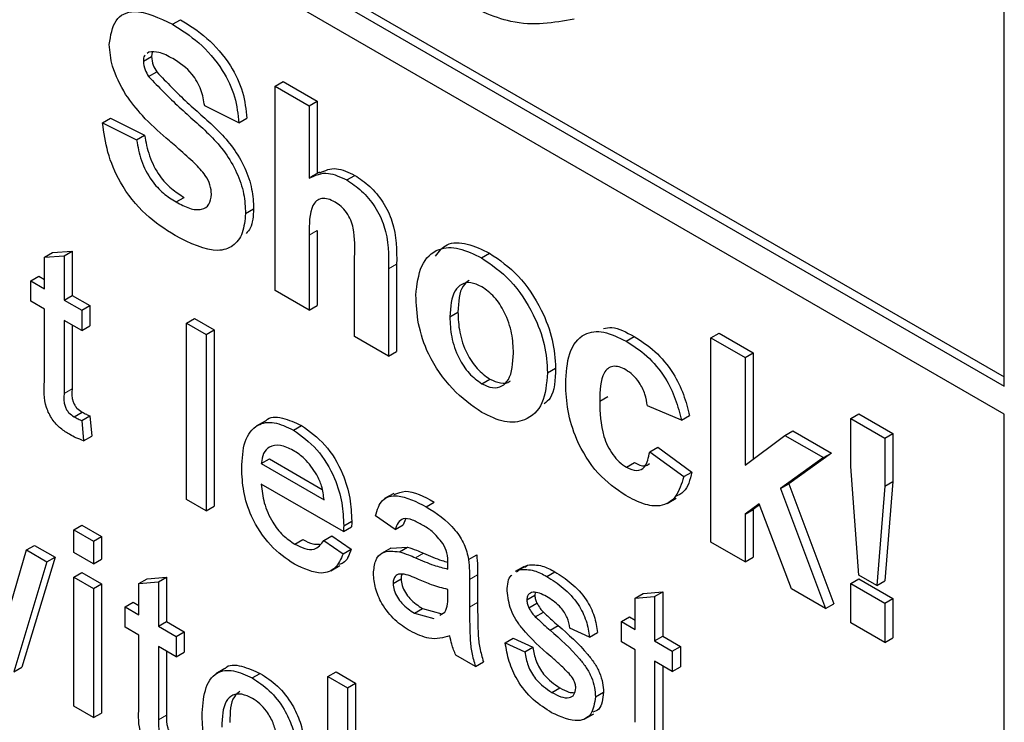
# Paper-space layout 'Blatt2' of a CAD drawing. Header units: millimetres. Extents: x 5 to 418, y 2 to 292.
# Tile 35 of 60: x 96.07 to 99.53, y 176 to 178.47. Entities that reach past the tile are written whole.
import ezdxf

# ---------------------------------------------------------------- set-up
doc = ezdxf.new("R2010")
doc.units = ezdxf.units.MM

psp = doc.layouts.new('Blatt2')

# ---------------------------------------------------------------- linework, layer by layer
at = {"color": 7, "linetype": 'Continuous', "lineweight": 25}
for p, q in [((88.8066, 183.3692), (99.5263, 177.1808)), ((88.8349, 183.3855), (99.5263, 177.2135)), ((99.5263, 177.0828), (88.8066, 183.2712)), ((99.5263, 177.1808), (99.5263, 178.6504)), ((96.6034, 178.4526), (96.6317, 178.4689)), ((96.5013, 178.3226), (96.5296, 178.339)), ((96.5209, 178.355), (96.5147, 178.35)), ((96.5326, 178.3545), (96.5296, 178.339)), ((96.5198, 178.2692), (96.5481, 178.2856)), ((96.964, 178.2352), (96.9923, 178.2515)), ((96.964, 177.5166), (96.964, 178.2352)), ((96.964, 178.2352), (97.0837, 178.1661)), ((96.9923, 178.2515), (97.112, 178.1824)), ((96.8364, 178.1062), (96.7167, 178.166)), ((97.0837, 178.1661), (97.112, 178.1824)), ((97.0837, 178.1661), (97.0837, 177.9119)), ((97.112, 178.1824), (97.112, 177.9284)), ((96.3577, 178.1061), (96.386, 178.1225)), ((96.3577, 178.1061), (96.4774, 178.0463)), ((96.386, 178.1225), (96.5057, 178.0626)), ((96.8364, 178.1062), (96.8647, 178.1225)), ((96.4774, 178.0463), (96.5057, 178.0626)), ((97.1201, 177.9331), (97.0883, 177.9148)), ((97.216, 177.9055), (97.2442, 177.9218)), ((96.616, 177.8281), (96.6443, 177.8444)), ((96.8603, 177.7876), (96.8886, 177.804)), ((97.112, 177.7283), (97.112, 177.4639)), ((97.0837, 177.7119), (97.0837, 177.4475)), ((96.1537, 177.6337), (96.182, 177.6501)), ((96.182, 177.6501), (96.2509, 177.6555)), ((96.2226, 177.6392), (96.2509, 177.6555)), ((96.2509, 177.6555), (96.2509, 177.4999)), ((97.6896, 177.632), (97.7179, 177.6484)), ((96.1537, 177.6337), (96.2226, 177.6392)), ((96.1537, 177.5234), (96.1537, 177.6337)), ((96.2226, 177.6392), (96.2226, 177.4836)), ((97.2433, 177.3554), (97.2433, 177.6342)), ((97.3629, 177.5928), (97.3629, 177.2863)), ((97.3912, 177.6091), (97.3912, 177.3027)), ((96.1055, 177.5512), (96.1338, 177.5675)), ((96.1055, 177.4796), (96.1055, 177.5512)), ((96.1055, 177.5512), (96.1537, 177.5234)), ((96.1338, 177.5675), (96.1537, 177.556)), ((97.0837, 177.4475), (96.964, 177.5166)), ((96.1537, 177.4517), (96.1055, 177.4796)), ((96.2226, 177.4836), (96.2509, 177.4999)), ((96.2226, 177.4836), (96.2846, 177.4478)), ((96.2509, 177.4999), (96.3129, 177.4641)), ((96.1537, 177.1973), (96.1537, 177.4517)), ((96.2846, 177.4478), (96.3129, 177.4641)), ((96.2846, 177.4478), (96.2846, 177.3762)), ((96.3129, 177.4641), (96.3129, 177.3925)), ((97.0837, 177.4475), (97.112, 177.4639)), ((97.5783, 177.4245), (97.6066, 177.4409)), ((96.2846, 177.3762), (96.2226, 177.412)), ((96.2226, 177.412), (96.2226, 177.1546)), ((96.6526, 177.4025), (96.6808, 177.4188)), ((96.6808, 177.4188), (96.7497, 177.379)), ((96.2509, 177.3956), (96.2509, 177.171)), ((96.2846, 177.3762), (96.3129, 177.3925)), ((96.6526, 176.7819), (96.6526, 177.4025)), ((96.6526, 177.4025), (96.7214, 177.3627)), ((96.7214, 177.3627), (96.7497, 177.379)), ((96.7497, 177.379), (96.7497, 176.7585)), ((96.7214, 177.3627), (96.7214, 176.7421)), ((97.3629, 177.2863), (97.2433, 177.3554)), ((98.1972, 177.339), (98.2255, 177.3554)), ((98.4957, 177.3509), (98.524, 177.3673)), ((98.4957, 176.6324), (98.4957, 177.3509)), ((98.4957, 177.3509), (98.6154, 177.2818)), ((98.524, 177.3673), (98.6437, 177.2982)), ((97.3629, 177.2863), (97.3912, 177.3027)), ((98.6154, 177.2818), (98.6437, 177.2982)), ((98.6154, 177.2818), (98.6154, 176.9034)), ((98.6437, 177.2982), (98.6437, 176.9246)), ((97.9214, 177.2279), (97.9496, 177.2443)), ((97.6903, 177.1895), (97.7185, 177.2058)), ((98.1048, 177.1284), (98.1331, 177.1447)), ((98.392, 177.0607), (98.2724, 177.1114)), ((96.2576, 177.0735), (96.2859, 177.0899)), ((96.2846, 177.0599), (96.3129, 177.0763)), ((96.2846, 177.0599), (96.2915, 176.9892)), ((96.3129, 177.0763), (96.3198, 177.0055)), ((98.392, 177.0607), (98.4203, 177.0771)), ((98.9867, 177.0675), (99.015, 177.0838)), ((98.9867, 176.8985), (98.9867, 177.0675)), ((98.9867, 177.0675), (99.1064, 176.9984)), ((99.015, 177.0838), (99.1347, 177.0147)), ((99.5263, 174.0777), (99.5263, 177.0828)), ((96.9298, 177.0583), (96.898, 177.0399)), ((97.0283, 177.0264), (97.0566, 177.0427)), ((96.2915, 176.9892), (96.3198, 177.0055)), ((98.6154, 176.9034), (98.755, 177.0078)), ((98.755, 177.0078), (98.7833, 177.0241)), ((98.755, 177.0078), (98.8906, 176.9295)), ((98.7833, 177.0241), (98.9189, 176.9458)), ((99.1064, 176.9984), (99.1347, 177.0147)), ((99.1064, 176.9984), (99.1064, 176.8294)), ((99.1347, 177.0147), (99.1347, 176.8457)), ((98.2803, 176.9502), (98.3086, 176.9665)), ((98.3086, 176.9665), (98.4283, 176.879)), ((96.9157, 176.9084), (96.944, 176.9248)), ((96.944, 176.9248), (97.1296, 176.8176)), ((98.2803, 176.9502), (98.4, 176.8627)), ((98.8906, 176.9295), (98.7404, 176.8215)), ((98.9189, 176.9458), (98.7687, 176.8378)), ((98.8906, 176.9295), (98.9189, 176.9458)), ((96.9157, 176.9084), (97.1362, 176.7811)), ((98.1988, 176.8959), (98.2271, 176.9122)), ((99.0155, 176.5165), (98.9867, 176.8985)), ((98.4, 176.8627), (98.4283, 176.879)), ((97.2048, 176.67), (96.9157, 176.8368)), ((98.7404, 176.8215), (98.7687, 176.8378)), ((98.7404, 176.8215), (98.8986, 176.3998)), ((98.7687, 176.8378), (98.9269, 176.4161)), ((99.1064, 176.8294), (99.0781, 176.4804)), ((99.1064, 176.8294), (99.1347, 176.8457)), ((99.1347, 176.8457), (99.1064, 176.4968)), ((97.3808, 176.8039), (97.349, 176.7856)), ((98.342, 176.7687), (98.3738, 176.787)), ((96.7214, 176.7421), (96.6526, 176.7819)), ((96.7214, 176.7421), (96.7497, 176.7585)), ((97.4947, 176.7572), (97.523, 176.7735)), ((98.6648, 176.767), (98.6154, 176.7314)), ((98.6154, 176.7314), (98.6437, 176.7477)), ((98.666, 176.7638), (98.6437, 176.7477)), ((98.6437, 176.7477), (98.6437, 176.5796)), ((98.7789, 176.4689), (98.6648, 176.767)), ((97.3856, 176.6769), (97.3167, 176.7247)), ((97.4228, 176.7131), (97.4139, 176.6933)), ((98.6154, 176.7314), (98.6154, 176.5633)), ((96.2571, 176.676), (96.2854, 176.6924)), ((96.2854, 176.6924), (96.3543, 176.6526)), ((97.2048, 176.67), (97.2331, 176.6863)), ((97.2051, 176.6902), (97.2334, 176.7065)), ((97.3856, 176.6769), (97.4139, 176.6933)), ((96.2571, 176.5965), (96.2571, 176.676)), ((96.2571, 176.676), (96.326, 176.6363)), ((96.326, 176.6363), (96.3543, 176.6526)), ((96.3543, 176.6526), (96.3543, 176.573)), ((97.1355, 176.6384), (97.1637, 176.6547)), ((97.1637, 176.6547), (97.2312, 176.6078)), ((96.0908, 176.605), (96.1191, 176.6213)), ((96.1191, 176.6213), (96.191, 176.5798)), ((96.326, 176.6363), (96.326, 176.5567)), ((97.0331, 176.6259), (97.0614, 176.6422)), ((97.1355, 176.6384), (97.203, 176.5915)), ((97.3703, 176.6115), (97.3385, 176.5931)), ((97.3704, 176.6114), (97.4294, 176.615)), ((97.4011, 176.5986), (97.4294, 176.615)), ((98.6154, 176.5633), (98.4957, 176.6324)), ((96.0247, 176.3795), (96.0908, 176.605)), ((96.191, 176.5798), (96.0746, 176.1935)), ((96.0908, 176.605), (96.1627, 176.5635)), ((96.1627, 176.5635), (96.191, 176.5798)), ((96.326, 176.5567), (96.2571, 176.5965)), ((97.203, 176.5915), (97.2312, 176.6078)), ((97.6441, 176.5715), (97.6724, 176.5878)), ((98.6154, 176.5633), (98.6437, 176.5796)), ((96.1627, 176.5635), (96.0463, 176.1771)), ((96.326, 176.5567), (96.3543, 176.573)), ((97.1597, 176.5319), (97.1915, 176.5503)), ((97.8395, 176.5475), (97.8077, 176.5291)), ((97.8229, 176.5359), (97.8512, 176.5522)), ((97.8411, 176.545), (97.8512, 176.5522)), ((96.2571, 176.509), (96.2854, 176.5253)), ((96.2571, 176.509), (96.326, 176.4692)), ((96.2571, 176.0555), (96.2571, 176.509)), ((96.2854, 176.5253), (96.3543, 176.4855)), ((96.5141, 176.5036), (96.583, 176.5091)), ((96.5547, 176.4928), (96.583, 176.5091)), ((96.583, 176.5091), (96.583, 176.3535)), ((97.6757, 176.5179), (97.6757, 176.4208)), ((97.8128, 176.5286), (97.8229, 176.5359)), ((97.919, 176.5122), (97.9473, 176.5286)), ((99.0781, 176.4804), (99.0155, 176.5165)), ((96.326, 176.4692), (96.3543, 176.4855)), ((96.3543, 176.4855), (96.3543, 176.032)), ((96.4858, 176.4873), (96.5141, 176.5036)), ((96.4858, 176.4873), (96.5547, 176.4928)), ((96.4858, 176.3769), (96.4858, 176.4873)), ((96.5547, 176.4928), (96.5547, 176.3371)), ((97.3787, 176.4874), (97.407, 176.5037)), ((97.6474, 176.5016), (97.6474, 176.4045)), ((98.9867, 176.4871), (99.015, 176.5034)), ((98.9867, 176.3489), (98.9867, 176.4871)), ((98.9867, 176.4871), (99.1064, 176.418)), ((99.015, 176.5034), (99.1347, 176.4344)), ((99.0781, 176.4804), (99.1064, 176.4968)), ((96.326, 176.4692), (96.326, 176.0157)), ((97.5713, 176.4432), (97.5716, 176.4661)), ((97.8486, 176.4294), (97.8769, 176.4458)), ((97.8785, 176.4557), (97.8769, 176.4458)), ((98.2289, 176.4358), (98.2572, 176.4521)), ((98.2289, 176.4358), (98.2978, 176.4412)), ((98.2572, 176.4521), (98.3261, 176.4576)), ((98.2978, 176.4412), (98.3261, 176.4576)), ((98.2978, 176.4412), (98.2978, 176.2856)), ((98.3261, 176.4576), (98.3261, 176.3019)), ((98.8986, 176.3998), (98.7789, 176.4689)), ((96.4376, 176.4048), (96.4659, 176.4211)), ((96.4376, 176.3332), (96.4376, 176.4048)), ((96.4376, 176.4048), (96.4858, 176.3769)), ((96.4659, 176.4211), (96.4858, 176.4096)), ((97.8558, 176.4015), (97.8841, 176.4179)), ((98.2289, 176.3254), (98.2289, 176.4358)), ((98.8986, 176.3998), (98.9269, 176.4161)), ((99.1064, 176.418), (99.1347, 176.4344)), ((99.1064, 176.418), (99.1064, 176.2798)), ((99.1347, 176.4344), (99.1347, 176.2962)), ((97.4541, 176.3828), (97.4824, 176.3992)), ((97.4541, 176.3828), (97.5218, 176.3642)), ((97.4824, 176.3992), (97.5501, 176.3806)), ((97.5433, 176.3763), (97.5611, 176.3862)), ((97.8785, 176.3703), (97.9068, 176.3866)), ((98.1807, 176.3532), (98.209, 176.3695)), ((98.209, 176.3695), (98.2289, 176.358)), ((96.4858, 176.3053), (96.4376, 176.3332)), ((96.5547, 176.3371), (96.583, 176.3535)), ((96.5547, 176.3371), (96.6167, 176.3014)), ((96.583, 176.3535), (96.645, 176.3177)), ((97.9306, 176.3228), (97.9589, 176.3391)), ((98.1807, 176.2816), (98.1807, 176.3532)), ((98.1807, 176.3532), (98.2289, 176.3254)), ((99.1064, 176.2798), (98.9867, 176.3489)), ((96.4858, 176.0508), (96.4858, 176.3053)), ((96.6167, 176.3014), (96.645, 176.3177)), ((96.6167, 176.3014), (96.6167, 176.2297)), ((96.645, 176.3177), (96.645, 176.2461)), ((98.0691, 176.2983), (98.0002, 176.3301)), ((98.0691, 176.2983), (98.0974, 176.3146)), ((98.2978, 176.2856), (98.3261, 176.3019)), ((98.3261, 176.3019), (98.3881, 176.2661)), ((96.6167, 176.2297), (96.5547, 176.2655)), ((96.5547, 176.2655), (96.5547, 176.0082)), ((97.7728, 176.2784), (97.8011, 176.2947)), ((97.7728, 176.2784), (97.8417, 176.2466)), ((97.8011, 176.2947), (97.87, 176.2629)), ((98.2289, 176.2538), (98.1807, 176.2816)), ((98.2978, 176.2856), (98.3598, 176.2498)), ((98.3598, 176.2498), (98.3881, 176.2661)), ((98.3881, 176.2661), (98.3881, 176.1945)), ((99.1064, 176.2798), (99.1347, 176.2962)), ((96.583, 176.2492), (96.583, 176.0245)), ((96.6167, 176.2297), (96.645, 176.2461)), ((97.6681, 176.1956), (97.5992, 176.2354)), ((97.8417, 176.2466), (97.87, 176.2629)), ((98.2289, 175.9993), (98.2289, 176.2538)), ((98.3598, 176.2498), (98.3598, 176.1782)), ((97.6681, 176.1956), (97.6964, 176.212)), ((98.3598, 176.1782), (98.2978, 176.214)), ((98.2978, 176.214), (98.2978, 175.9567)), ((98.3261, 176.1977), (98.3261, 175.973)), ((98.3598, 176.1782), (98.3881, 176.1945)), ((96.0463, 176.1771), (96.0746, 176.1935)), ((96.7881, 176.188), (96.7563, 176.1696)), ((96.8839, 176.1551), (96.9122, 176.1714)), ((97.15, 176.1606), (97.1783, 176.1769)), ((97.15, 175.54), (97.15, 176.1606)), ((97.15, 176.1606), (97.2189, 176.1208)), ((97.1783, 176.1769), (97.2472, 176.1371)), ((97.2189, 176.1208), (97.2472, 176.1371)), ((97.2472, 176.1371), (97.2472, 175.9129)), ((97.2189, 176.1208), (97.2189, 175.8942)), ((97.9367, 176.1042), (97.965, 176.1206)), ((98.0898, 176.0885), (98.118, 176.1048)), ((96.326, 176.0157), (96.2571, 176.0555)), ((96.326, 176.0157), (96.3543, 176.032)), ((98.052, 176.0112), (98.0838, 176.0296))]:
    psp.add_line(p, q, dxfattribs=at)
at = {"color": 7, "linetype": 'Continuous', "lineweight": 18}
for p, q in [((97.0837, 177.7119), (97.112, 177.7283)), ((97.3629, 177.5928), (97.3912, 177.6091)), ((96.2226, 177.1546), (96.2509, 177.171)), ((97.4577, 176.5774), (97.486, 176.5937)), ((97.6474, 176.5016), (97.6757, 176.5179)), ((97.6474, 176.4045), (97.6757, 176.4208)), ((96.5547, 176.0082), (96.583, 176.0245))]:
    psp.add_line(p, q, dxfattribs=at)
at = {"color": 7, "linetype": 'Continuous', "lineweight": 25}
for points, knots in [([(98.0148, 178.4709), (97.9433, 178.4581), (97.8154, 178.4353), (97.6638, 178.5087), (97.5969, 178.541)], [0, 0, 0, 0, 0.5589632, 1, 1, 1, 1]), ([(96.3817, 178.3821), (96.3864, 178.4133), (96.396, 178.4756), (96.4803, 178.5129), (96.5567, 178.4755), (96.6034, 178.4526)], [0, 0, 0, 0, 0.279748, 0.559362, 1, 1, 1, 1]), ([(96.6034, 178.4526), (96.6347, 178.433), (96.697, 178.3939), (96.7781, 178.3022), (96.8275, 178.1963), (96.8334, 178.1362), (96.8364, 178.1062)], [0, 0, 0, 0, 0.281015, 0.560109, 0.779825, 1, 1, 1, 1]), ([(96.6317, 178.4689), (96.663, 178.4493), (96.7253, 178.4102), (96.8063, 178.3185), (96.8558, 178.2126), (96.8617, 178.1526), (96.8647, 178.1225)], [0, 0, 0, 0, 0.281015, 0.560109, 0.779825, 1, 1, 1, 1]), ([(96.4391, 178.2057), (96.4208, 178.2392), (96.3881, 178.299), (96.3836, 178.3567), (96.3817, 178.3821)], [0, 0, 0, 0, 0.559266, 1, 1, 1, 1]), ([(96.5075, 178.3443), (96.5067, 178.3437), (96.5014, 178.3401), (96.5014, 178.3306), (96.5013, 178.3226)], [0, 0, 0, 0, 0.162945, 1, 1, 1, 1]), ([(96.6049, 178.3319), (96.5882, 178.341), (96.5584, 178.3571), (96.5323, 178.3556), (96.5209, 178.355)], [0, 0, 0, 0, 0.560544, 1, 1, 1, 1]), ([(96.5296, 178.339), (96.5308, 178.3289), (96.5329, 178.311), (96.5434, 178.2933), (96.5481, 178.2856)], [0, 0, 0, 0, 0.55848, 1, 1, 1, 1]), ([(96.5013, 178.3226), (96.5025, 178.3126), (96.5046, 178.2947), (96.5151, 178.277), (96.5198, 178.2692)], [0, 0, 0, 0, 0.55848, 1, 1, 1, 1]), ([(96.7167, 178.166), (96.7136, 178.1847), (96.7072, 178.222), (96.6682, 178.2918), (96.6289, 178.3167), (96.6049, 178.3319)], [0, 0, 0, 0, 0.281521, 0.560305, 1, 1, 1, 1]), ([(96.5481, 178.2856), (96.5835, 178.2487), (96.6545, 178.1747), (96.7484, 178.0982), (96.8183, 178.0195), (96.86, 177.9483), (96.8855, 177.8723), (96.8876, 177.8268), (96.8886, 177.804)], [0, 0, 0, 0, 0.249423, 0.500053, 0.625203, 0.750142, 0.874918, 1, 1, 1, 1]), ([(96.5198, 178.2692), (96.5552, 178.2323), (96.6262, 178.1584), (96.7201, 178.0818), (96.79, 178.0032), (96.8317, 177.9319), (96.8572, 177.856), (96.8593, 177.8104), (96.8603, 177.7876)], [0, 0, 0, 0, 0.249423, 0.500053, 0.625203, 0.750142, 0.874918, 1, 1, 1, 1]), ([(96.5814, 178.053), (96.5529, 178.0778), (96.5021, 178.1219), (96.4584, 178.1801), (96.4391, 178.2057)], [0, 0, 0, 0, 0.560768, 1, 1, 1, 1]), ([(96.6128, 177.7102), (96.5778, 177.7325), (96.508, 177.7768), (96.42, 177.8861), (96.372, 178.0043), (96.3625, 178.0721), (96.3577, 178.1061)], [0, 0, 0, 0, 0.280715, 0.55934, 0.779309, 1, 1, 1, 1]), ([(96.5057, 178.0626), (96.5101, 178.0387), (96.5189, 177.991), (96.5538, 177.9217), (96.5997, 177.8729), (96.6294, 177.8539), (96.6443, 177.8444)], [0, 0, 0, 0, 0.280582, 0.559152, 0.779251, 1, 1, 1, 1]), ([(96.4774, 178.0463), (96.4818, 178.0224), (96.4906, 177.9747), (96.5255, 177.9054), (96.5714, 177.8566), (96.6011, 177.8376), (96.616, 177.8281)], [0, 0, 0, 0, 0.280582, 0.559152, 0.779251, 1, 1, 1, 1]), ([(96.6823, 177.9635), (96.6636, 177.9806), (96.6301, 178.0111), (96.5963, 178.0402), (96.5814, 178.053)], [0, 0, 0, 0, 0.559956, 1, 1, 1, 1]), ([(96.7407, 177.8553), (96.7398, 177.866), (96.738, 177.8875), (96.7163, 177.9285), (96.6952, 177.9502), (96.6823, 177.9635)], [0, 0, 0, 0, 0.279779, 0.559088, 1, 1, 1, 1]), ([(97.0837, 177.9119), (97.105, 177.9219), (97.143, 177.9397), (97.1936, 177.9159), (97.216, 177.9055)], [0, 0, 0, 0, 0.559408, 1, 1, 1, 1]), ([(97.1213, 177.9305), (97.1397, 177.9389), (97.1749, 177.9549), (97.2219, 177.9325), (97.2442, 177.9218)], [0, 0, 0, 0, 0.522716, 1, 1, 1, 1]), ([(97.216, 177.9055), (97.2336, 177.8937), (97.2689, 177.87), (97.3174, 177.8131), (97.3641, 177.712), (97.3634, 177.642), (97.3629, 177.5928)], [0, 0, 0, 0, 0.187232, 0.374201, 0.560543, 1, 1, 1, 1]), ([(97.2442, 177.9218), (97.2619, 177.91), (97.2972, 177.8863), (97.3457, 177.8295), (97.3924, 177.7283), (97.3917, 177.6583), (97.3912, 177.6091)], [0, 0, 0, 0, 0.187232, 0.374201, 0.560543, 1, 1, 1, 1]), ([(96.616, 177.8281), (96.6318, 177.8197), (96.6634, 177.8029), (96.7047, 177.7986), (96.7346, 177.8159), (96.7386, 177.8422), (96.7407, 177.8553)], [0, 0, 0, 0, 0.281228, 0.561008, 0.781099, 1, 1, 1, 1]), ([(97.1747, 177.828), (97.1665, 177.8321), (97.1502, 177.8402), (97.1276, 177.8414), (97.1088, 177.8337), (97.084, 177.7984), (97.0838, 177.7504), (97.0837, 177.7119)], [0, 0, 0, 0, 0.12527, 0.250505, 0.375684, 0.500963, 1, 1, 1, 1]), ([(97.2433, 177.6342), (97.2446, 177.6671), (97.2463, 177.7081), (97.2315, 177.7642), (97.2162, 177.7914), (97.1963, 177.814), (97.1819, 177.8233), (97.1747, 177.828)], [0, 0, 0, 0, 0.500563, 0.625443, 0.750179, 0.874937, 1, 1, 1, 1]), ([(96.8603, 177.7876), (96.8579, 177.7637), (96.8532, 177.7159), (96.818, 177.6697), (96.7409, 177.6454), (96.6656, 177.6835), (96.6128, 177.7102)], [0, 0, 0, 0, 0.186966, 0.374006, 0.560967, 1, 1, 1, 1]), ([(96.8886, 177.804), (96.8872, 177.7789), (96.8852, 177.7434), (96.8679, 177.7234), (96.8628, 177.7175)], [0, 0, 0, 0, 0.7051084, 1, 1, 1, 1]), ([(97.5275, 177.6379), (97.5397, 177.6537), (97.5661, 177.6879), (97.6385, 177.6862), (97.6914, 177.661), (97.7179, 177.6484)], [0, 0, 0, 0, 0.30151, 0.650518, 1, 1, 1, 1]), ([(97.4587, 177.501), (97.4629, 177.5377), (97.4714, 177.611), (97.5306, 177.668), (97.6095, 177.6707), (97.6629, 177.6449), (97.6896, 177.632)], [0, 0, 0, 0, 0.27995, 0.559147, 0.779424, 1, 1, 1, 1]), ([(97.7179, 177.6484), (97.7526, 177.6244), (97.822, 177.5764), (97.8994, 177.4583), (97.9437, 177.3419), (97.9476, 177.2768), (97.9496, 177.2443)], [0, 0, 0, 0, 0.279785, 0.559124, 0.779388, 1, 1, 1, 1]), ([(97.6896, 177.632), (97.7243, 177.608), (97.7937, 177.5601), (97.8711, 177.4419), (97.9154, 177.3256), (97.9194, 177.2605), (97.9214, 177.2279)], [0, 0, 0, 0, 0.279785, 0.559124, 0.779388, 1, 1, 1, 1]), ([(97.6903, 177.5303), (97.6773, 177.5364), (97.6513, 177.5484), (97.6186, 177.5408), (97.5837, 177.5087), (97.5805, 177.4592), (97.5783, 177.4245)], [0, 0, 0, 0, 0.186985, 0.373878, 0.561022, 1, 1, 1, 1]), ([(97.6461, 177.5526), (97.6384, 177.5467), (97.6107, 177.5255), (97.6083, 177.4763), (97.6066, 177.4409)], [0, 0, 0, 0, 0.278205, 1, 1, 1, 1]), ([(97.8017, 177.2966), (97.8008, 177.3195), (97.799, 177.3651), (97.7752, 177.4362), (97.7359, 177.4976), (97.7055, 177.5194), (97.6903, 177.5303)], [0, 0, 0, 0, 0.281043, 0.560553, 0.78042, 1, 1, 1, 1]), ([(97.6904, 177.0881), (97.6551, 177.1131), (97.5847, 177.1629), (97.502, 177.2823), (97.4633, 177.4021), (97.4602, 177.468), (97.4587, 177.501)], [0, 0, 0, 0, 0.2801445, 0.5588988, 0.7790531, 1, 1, 1, 1]), ([(97.6066, 177.4409), (97.6075, 177.4179), (97.6093, 177.372), (97.6331, 177.3005), (97.6726, 177.2388), (97.7032, 177.2168), (97.7185, 177.2058)], [0, 0, 0, 0, 0.2810154, 0.5604643, 0.7803935, 1, 1, 1, 1]), ([(97.5783, 177.4245), (97.5792, 177.4015), (97.581, 177.3556), (97.6049, 177.2842), (97.6443, 177.2225), (97.6749, 177.2005), (97.6903, 177.1895)], [0, 0, 0, 0, 0.2810154, 0.5604643, 0.7803935, 1, 1, 1, 1]), ([(97.9852, 177.1892), (97.9872, 177.2269), (97.9914, 177.302), (98.0421, 177.3686), (98.118, 177.3781), (98.1708, 177.352), (98.1972, 177.339)], [0, 0, 0, 0, 0.280707, 0.559643, 0.779504, 1, 1, 1, 1]), ([(98.1181, 177.383), (98.1277, 177.385), (98.1594, 177.3916), (98.1984, 177.3702), (98.2255, 177.3554)], [0, 0, 0, 0, 0.305493, 1, 1, 1, 1]), ([(98.1972, 177.339), (98.2219, 177.3233), (98.2713, 177.2918), (98.3341, 177.2169), (98.3733, 177.1352), (98.3858, 177.0856), (98.392, 177.0607)], [0, 0, 0, 0, 0.2804572, 0.5593369, 0.7793833, 1, 1, 1, 1]), ([(98.2255, 177.3554), (98.2502, 177.3396), (98.2996, 177.3081), (98.3623, 177.2332), (98.4016, 177.1515), (98.4141, 177.1019), (98.4203, 177.0771)], [0, 0, 0, 0, 0.2804572, 0.5593369, 0.7793833, 1, 1, 1, 1]), ([(97.6903, 177.1895), (97.7033, 177.1835), (97.7293, 177.1714), (97.7621, 177.1791), (97.7964, 177.2123), (97.7995, 177.2618), (97.8017, 177.2966)], [0, 0, 0, 0, 0.1869298, 0.3738189, 0.560978, 1, 1, 1, 1]), ([(97.9496, 177.2443), (97.9483, 177.2035), (97.9466, 177.1489), (97.9168, 177.1247), (97.9093, 177.1185)], [0, 0, 0, 0, 0.746792, 1, 1, 1, 1]), ([(98.1962, 177.2383), (98.1883, 177.2423), (98.1724, 177.2502), (98.1504, 177.2515), (98.1324, 177.2436), (98.1067, 177.2116), (98.1057, 177.1653), (98.1048, 177.1284)], [0, 0, 0, 0, 0.125319, 0.250544, 0.375796, 0.501063, 1, 1, 1, 1]), ([(98.2724, 177.1114), (98.2701, 177.125), (98.2656, 177.152), (98.2469, 177.1916), (98.2218, 177.2217), (98.2047, 177.2327), (98.1962, 177.2383)], [0, 0, 0, 0, 0.280561, 0.559648, 0.7796, 1, 1, 1, 1]), ([(96.243, 177.0104), (96.2321, 177.0171), (96.2105, 177.0305), (96.1795, 177.0629), (96.1497, 177.1255), (96.1521, 177.1676), (96.1537, 177.1973)], [0, 0, 0, 0, 0.187433, 0.373821, 0.559462, 1, 1, 1, 1]), ([(97.9214, 177.2279), (97.9179, 177.1898), (97.9111, 177.1136), (97.8498, 177.0577), (97.7722, 177.0485), (97.7176, 177.0749), (97.6904, 177.0881)], [0, 0, 0, 0, 0.279924, 0.559367, 0.779516, 1, 1, 1, 1]), ([(97.7185, 177.2058), (97.7313, 177.2001), (97.757, 177.1886), (97.7818, 177.1908), (97.79, 177.1991), (97.7906, 177.1996)], [0, 0, 0, 0, 0.482219, 0.964333, 1, 1, 1, 1]), ([(96.2509, 177.171), (96.25, 177.1565), (96.249, 177.1385), (96.2596, 177.1142), (96.2701, 177.0998), (96.2796, 177.0938), (96.2859, 177.0899)], [0, 0, 0, 0, 0.499596, 0.625239, 0.750354, 1, 1, 1, 1]), ([(98.1963, 176.796), (98.1627, 176.8193), (98.0955, 176.8657), (98.0226, 176.9841), (97.9893, 177.096), (97.9865, 177.1581), (97.9852, 177.1892)], [0, 0, 0, 0, 0.279707, 0.558485, 0.778934, 1, 1, 1, 1]), ([(96.2226, 177.1546), (96.2218, 177.1402), (96.2207, 177.1221), (96.2314, 177.0979), (96.2418, 177.0834), (96.2513, 177.0775), (96.2576, 177.0735)], [0, 0, 0, 0, 0.499596, 0.625239, 0.750354, 1, 1, 1, 1]), ([(98.1048, 177.1284), (98.1056, 177.0879), (98.1066, 177.0373), (98.1314, 176.9709), (98.1499, 176.9395), (98.1733, 176.9127), (98.1903, 176.9015), (98.1988, 176.8959)], [0, 0, 0, 0, 0.499313, 0.62455, 0.749763, 0.874784, 1, 1, 1, 1]), ([(96.2576, 177.0735), (96.2627, 177.0708), (96.2717, 177.0659), (96.2807, 177.0618), (96.2846, 177.0599)], [0, 0, 0, 0, 0.559965, 1, 1, 1, 1]), ([(96.2859, 177.0899), (96.291, 177.0871), (96.3, 177.0822), (96.309, 177.0781), (96.3129, 177.0763)], [0, 0, 0, 0, 0.559965, 1, 1, 1, 1]), ([(96.9305, 177.0574), (96.9311, 177.0581), (96.9433, 177.0746), (96.9899, 177.0732), (97.0344, 177.0529), (97.0566, 177.0427)], [0, 0, 0, 0, 0.024421, 0.511721, 1, 1, 1, 1]), ([(96.8468, 176.8926), (96.8486, 176.9253), (96.852, 176.9904), (96.8954, 177.0481), (96.9598, 177.0593), (97.0055, 177.0374), (97.0283, 177.0264)], [0, 0, 0, 0, 0.280748, 0.559775, 0.779666, 1, 1, 1, 1]), ([(97.0283, 177.0264), (97.0568, 177.0061), (97.1138, 176.9656), (97.1745, 176.8642), (97.2017, 176.7693), (97.204, 176.7166), (97.2051, 176.6902)], [0, 0, 0, 0, 0.279366, 0.558398, 0.778885, 1, 1, 1, 1]), ([(97.0566, 177.0427), (97.0851, 177.0225), (97.1421, 176.982), (97.2028, 176.8805), (97.23, 176.7857), (97.2323, 176.7329), (97.2334, 176.7065)], [0, 0, 0, 0, 0.279366, 0.558398, 0.778885, 1, 1, 1, 1]), ([(96.2915, 176.9892), (96.2825, 176.9923), (96.2665, 176.9979), (96.2502, 177.0066), (96.243, 177.0104)], [0, 0, 0, 0, 0.560078, 1, 1, 1, 1]), ([(97.028, 176.955), (97.0126, 176.9624), (96.9819, 176.9772), (96.9449, 176.971), (96.9213, 176.9467), (96.9176, 176.9212), (96.9157, 176.9084)], [0, 0, 0, 0, 0.28019, 0.559728, 0.779642, 1, 1, 1, 1]), ([(97.1109, 176.8691), (97.0972, 176.8895), (97.0727, 176.9261), (97.0417, 176.9461), (97.028, 176.955)], [0, 0, 0, 0, 0.558512, 1, 1, 1, 1]), ([(98.1988, 176.8959), (98.2113, 176.8902), (98.2363, 176.8788), (98.2699, 176.8976), (98.2764, 176.9302), (98.2803, 176.9502)], [0, 0, 0, 0, 0.28016, 0.558978, 1, 1, 1, 1]), ([(97.032, 176.5549), (97.003, 176.5747), (96.945, 176.6142), (96.8801, 176.715), (96.8504, 176.812), (96.848, 176.8657), (96.8468, 176.8926)], [0, 0, 0, 0, 0.279952, 0.558661, 0.778994, 1, 1, 1, 1]), ([(98.2271, 176.9122), (98.24, 176.9058), (98.2606, 176.8954), (98.2741, 176.9049), (98.2791, 176.9084)], [0, 0, 0, 0, 0.6281122, 1, 1, 1, 1]), ([(97.1362, 176.7811), (97.1344, 176.7973), (97.1312, 176.8262), (97.1171, 176.856), (97.1109, 176.8691)], [0, 0, 0, 0, 0.560674, 1, 1, 1, 1]), ([(98.4, 176.8627), (98.3924, 176.8375), (98.3773, 176.7872), (98.3235, 176.7548), (98.2589, 176.7634), (98.2172, 176.7851), (98.1963, 176.796)], [0, 0, 0, 0, 0.280244, 0.559157, 0.779326, 1, 1, 1, 1]), ([(98.4283, 176.879), (98.4217, 176.8522), (98.4116, 176.8113), (98.381, 176.7974), (98.3705, 176.7927)], [0, 0, 0, 0, 0.655166, 1, 1, 1, 1]), ([(96.9157, 176.8368), (96.9179, 176.815), (96.9221, 176.7716), (96.9509, 176.7058), (96.991, 176.6543), (97.019, 176.6353), (97.0331, 176.6259)], [0, 0, 0, 0, 0.280633, 0.559687, 0.779661, 1, 1, 1, 1]), ([(97.3167, 176.7247), (97.323, 176.7457), (97.3356, 176.7877), (97.4036, 176.8034), (97.4601, 176.7747), (97.4947, 176.7572)], [0, 0, 0, 0, 0.2804297, 0.5593032, 1, 1, 1, 1]), ([(97.3829, 176.7995), (97.3955, 176.805), (97.4342, 176.822), (97.4871, 176.7931), (97.523, 176.7735)], [0, 0, 0, 0, 0.323837, 1, 1, 1, 1]), ([(97.4947, 176.7572), (97.5306, 176.7343), (97.5806, 176.7023), (97.6321, 176.6251), (97.6401, 176.5894), (97.6441, 176.5715)], [0, 0, 0, 0, 0.559253, 0.779195, 1, 1, 1, 1]), ([(97.4823, 176.6927), (97.4705, 176.6991), (97.4471, 176.7118), (97.4146, 176.7186), (97.3947, 176.7021), (97.3886, 176.6853), (97.3856, 176.6769)], [0, 0, 0, 0, 0.280855, 0.559751, 0.7795, 1, 1, 1, 1]), ([(97.2051, 176.6902), (97.2051, 176.6864), (97.205, 176.6796), (97.2048, 176.6729), (97.2048, 176.67)], [0, 0, 0, 0, 0.559999, 1, 1, 1, 1]), ([(97.2334, 176.7065), (97.2333, 176.7027), (97.2333, 176.696), (97.2331, 176.6892), (97.2331, 176.6863)], [0, 0, 0, 0, 0.559999, 1, 1, 1, 1]), ([(97.5539, 176.6274), (97.5415, 176.6429), (97.5192, 176.6706), (97.4936, 176.6859), (97.4823, 176.6927)], [0, 0, 0, 0, 0.557871, 1, 1, 1, 1]), ([(97.0331, 176.6259), (97.0449, 176.6198), (97.0687, 176.6077), (97.1093, 176.6039), (97.1256, 176.6253), (97.1355, 176.6384)], [0, 0, 0, 0, 0.281282, 0.561906, 1, 1, 1, 1]), ([(97.0614, 176.6422), (97.0734, 176.6356), (97.0942, 176.6244), (97.1125, 176.6249), (97.1202, 176.6251)], [0, 0, 0, 0, 0.5808269, 1, 1, 1, 1]), ([(97.4294, 176.615), (97.4399, 176.6116), (97.4586, 176.6055), (97.4777, 176.5973), (97.486, 176.5937)], [0, 0, 0, 0, 0.559918, 1, 1, 1, 1]), ([(97.5716, 176.5563), (97.5714, 176.5691), (97.571, 176.592), (97.5591, 176.6166), (97.5539, 176.6274)], [0, 0, 0, 0, 0.561903, 1, 1, 1, 1]), ([(97.203, 176.5915), (97.1952, 176.5733), (97.1797, 176.5371), (97.1196, 176.514), (97.0652, 176.5394), (97.032, 176.5549)], [0, 0, 0, 0, 0.280613, 0.560833, 1, 1, 1, 1]), ([(97.2312, 176.6078), (97.2246, 176.5878), (97.2159, 176.562), (97.1945, 176.5553), (97.1897, 176.5538)], [0, 0, 0, 0, 0.776004, 1, 1, 1, 1]), ([(97.3098, 176.5227), (97.3113, 176.5385), (97.3143, 176.5703), (97.3445, 176.6049), (97.3797, 176.601), (97.4011, 176.5986)], [0, 0, 0, 0, 0.280458, 0.560983, 1, 1, 1, 1]), ([(97.4011, 176.5986), (97.4116, 176.5952), (97.4303, 176.5892), (97.4494, 176.581), (97.4577, 176.5774)], [0, 0, 0, 0, 0.559918, 1, 1, 1, 1]), ([(97.4577, 176.5774), (97.4793, 176.5681), (97.5177, 176.5515), (97.5549, 176.5421), (97.5713, 176.5379)], [0, 0, 0, 0, 0.560185, 1, 1, 1, 1]), ([(97.486, 176.5937), (97.5076, 176.5842), (97.5363, 176.5715), (97.5641, 176.5641), (97.571, 176.5623)], [0, 0, 0, 0, 0.751874, 1, 1, 1, 1]), ([(97.6724, 176.5878), (97.6736, 176.5745), (97.6757, 176.5506), (97.6757, 176.5279), (97.6757, 176.5179)], [0, 0, 0, 0, 0.559817, 1, 1, 1, 1]), ([(97.5713, 176.5379), (97.5714, 176.5413), (97.5715, 176.5475), (97.5716, 176.5536), (97.5716, 176.5563)], [0, 0, 0, 0, 0.560023, 1, 1, 1, 1]), ([(97.6441, 176.5715), (97.6453, 176.5581), (97.6474, 176.5343), (97.6474, 176.5116), (97.6474, 176.5016)], [0, 0, 0, 0, 0.559817, 1, 1, 1, 1]), ([(97.8512, 176.5522), (97.868, 176.5529), (97.8982, 176.5541), (97.9323, 176.5364), (97.9473, 176.5286)], [0, 0, 0, 0, 0.558938, 1, 1, 1, 1]), ([(97.4384, 176.3203), (97.4204, 176.3319), (97.3845, 176.3549), (97.3399, 176.4108), (97.3135, 176.4716), (97.3111, 176.5056), (97.3098, 176.5227)], [0, 0, 0, 0, 0.2808155, 0.5596902, 0.7796958, 1, 1, 1, 1]), ([(97.468, 176.5012), (97.4483, 176.5102), (97.4238, 176.5214), (97.3977, 176.5204), (97.3873, 176.5145), (97.3801, 176.5035), (97.3792, 176.4927), (97.3787, 176.4874)], [0, 0, 0, 0, 0.50028, 0.625326, 0.750269, 0.875147, 1, 1, 1, 1]), ([(97.4102, 176.5204), (97.4099, 176.5199), (97.4073, 176.5158), (97.4072, 176.5094), (97.407, 176.5037)], [0, 0, 0, 0, 0.114706, 1, 1, 1, 1]), ([(97.7797, 176.4611), (97.7808, 176.4833), (97.782, 176.5069), (97.7953, 176.516), (97.7961, 176.5166)], [0, 0, 0, 0, 0.941621, 1, 1, 1, 1]), ([(97.8229, 176.5359), (97.8398, 176.5366), (97.8699, 176.5378), (97.904, 176.5201), (97.919, 176.5122)], [0, 0, 0, 0, 0.558938, 1, 1, 1, 1]), ([(97.919, 176.5122), (97.9383, 176.4998), (97.9768, 176.4748), (98.0284, 176.4208), (98.0601, 176.3554), (98.0661, 176.3174), (98.0691, 176.2983)], [0, 0, 0, 0, 0.280737, 0.560427, 0.77945, 1, 1, 1, 1]), ([(97.9473, 176.5286), (97.9666, 176.5161), (98.0051, 176.4912), (98.0567, 176.4371), (98.0884, 176.3717), (98.0944, 176.3337), (98.0974, 176.3146)], [0, 0, 0, 0, 0.280737, 0.560427, 0.77945, 1, 1, 1, 1]), ([(97.3787, 176.4874), (97.3795, 176.4795), (97.3809, 176.4638), (97.3931, 176.4385), (97.4168, 176.4069), (97.4387, 176.3928), (97.4541, 176.3828)], [0, 0, 0, 0, 0.1865647, 0.3734672, 0.5606134, 1, 1, 1, 1]), ([(97.407, 176.5037), (97.4077, 176.4958), (97.4092, 176.4801), (97.4214, 176.4548), (97.4451, 176.4233), (97.467, 176.4091), (97.4824, 176.3992)], [0, 0, 0, 0, 0.186565, 0.373467, 0.560613, 1, 1, 1, 1]), ([(97.5716, 176.4661), (97.5526, 176.471), (97.5185, 176.4796), (97.4834, 176.4946), (97.468, 176.5012)], [0, 0, 0, 0, 0.55976, 1, 1, 1, 1]), ([(97.5611, 176.3862), (97.5647, 176.3955), (97.571, 176.4122), (97.5712, 176.4337), (97.5713, 176.4432)], [0, 0, 0, 0, 0.558995, 1, 1, 1, 1]), ([(97.9326, 176.231), (97.8976, 176.2615), (97.8539, 176.2995), (97.8094, 176.3599), (97.7862, 176.4056), (97.7823, 176.439), (97.7797, 176.4611)], [0, 0, 0, 0, 0.5013208, 0.6265921, 0.7518172, 1, 1, 1, 1]), ([(97.9241, 176.4377), (97.9074, 176.4469), (97.8823, 176.4607), (97.8586, 176.4541), (97.8497, 176.443), (97.849, 176.434), (97.8486, 176.4294)], [0, 0, 0, 0, 0.49977, 0.749095, 0.874592, 1, 1, 1, 1]), ([(97.8769, 176.4458), (97.8773, 176.4407), (97.878, 176.4316), (97.8823, 176.4221), (97.8841, 176.4179)], [0, 0, 0, 0, 0.559236, 1, 1, 1, 1]), ([(98.0002, 176.3301), (97.9977, 176.3425), (97.9928, 176.3672), (97.9648, 176.4109), (97.9395, 176.4276), (97.9241, 176.4377)], [0, 0, 0, 0, 0.280304, 0.560237, 1, 1, 1, 1]), ([(97.6474, 176.4045), (97.6475, 176.3817), (97.6477, 176.3443), (97.6491, 176.2915), (97.6535, 176.2449), (97.6632, 176.2121), (97.6681, 176.1956)], [0, 0, 0, 0, 0.340206, 0.560339, 0.780175, 1, 1, 1, 1]), ([(97.6757, 176.4208), (97.6758, 176.3981), (97.6759, 176.3606), (97.6773, 176.3079), (97.6818, 176.2612), (97.6915, 176.2284), (97.6964, 176.212)], [0, 0, 0, 0, 0.340206, 0.560339, 0.780175, 1, 1, 1, 1]), ([(97.8486, 176.4294), (97.849, 176.4244), (97.8498, 176.4153), (97.854, 176.4057), (97.8558, 176.4015)], [0, 0, 0, 0, 0.559236, 1, 1, 1, 1]), ([(97.8841, 176.4179), (97.8878, 176.4114), (97.8944, 176.3999), (97.903, 176.3907), (97.9068, 176.3866)], [0, 0, 0, 0, 0.559084, 1, 1, 1, 1]), ([(97.8558, 176.4015), (97.8595, 176.3951), (97.8662, 176.3836), (97.8748, 176.3743), (97.8785, 176.3703)], [0, 0, 0, 0, 0.559084, 1, 1, 1, 1]), ([(97.8785, 176.3703), (97.8882, 176.3613), (97.9055, 176.3452), (97.923, 176.3296), (97.9306, 176.3228)], [0, 0, 0, 0, 0.559965, 1, 1, 1, 1]), ([(97.9068, 176.3866), (97.9165, 176.3776), (97.9338, 176.3615), (97.9513, 176.346), (97.9589, 176.3391)], [0, 0, 0, 0, 0.559965, 1, 1, 1, 1]), ([(97.9589, 176.3391), (97.9947, 176.3079), (98.0394, 176.2688), (98.0865, 176.2082), (98.1051, 176.1736), (98.1164, 176.1375), (98.1175, 176.1157), (98.118, 176.1048)], [0, 0, 0, 0, 0.500446, 0.625396, 0.750274, 0.875069, 1, 1, 1, 1]), ([(97.5785, 176.303), (97.555, 176.2964), (97.513, 176.2845), (97.4612, 176.3094), (97.4384, 176.3203)], [0, 0, 0, 0, 0.559971, 1, 1, 1, 1]), ([(97.5992, 176.2354), (97.5937, 176.2482), (97.584, 176.271), (97.5802, 176.2932), (97.5785, 176.303)], [0, 0, 0, 0, 0.559697, 1, 1, 1, 1]), ([(97.9306, 176.3228), (97.9664, 176.2915), (98.0111, 176.2525), (98.0582, 176.1919), (98.0768, 176.1573), (98.0881, 176.1212), (98.0892, 176.0994), (98.0898, 176.0885)], [0, 0, 0, 0, 0.500446, 0.625396, 0.750274, 0.875069, 1, 1, 1, 1]), ([(97.9359, 176.0331), (97.9141, 176.0468), (97.8708, 176.0742), (97.8151, 176.1408), (97.784, 176.2142), (97.7766, 176.257), (97.7728, 176.2784)], [0, 0, 0, 0, 0.280739, 0.559297, 0.779311, 1, 1, 1, 1]), ([(97.8417, 176.2466), (97.8445, 176.2307), (97.85, 176.1989), (97.8834, 176.1401), (97.9165, 176.1179), (97.9367, 176.1042)], [0, 0, 0, 0, 0.281314, 0.561069, 1, 1, 1, 1]), ([(97.87, 176.2629), (97.8728, 176.247), (97.8783, 176.2153), (97.9117, 176.1565), (97.9448, 176.1342), (97.965, 176.1206)], [0, 0, 0, 0, 0.281314, 0.561069, 1, 1, 1, 1]), ([(97.9973, 176.1704), (97.9854, 176.1824), (97.9642, 176.2036), (97.9422, 176.2227), (97.9326, 176.231)], [0, 0, 0, 0, 0.559788, 1, 1, 1, 1]), ([(96.7885, 176.1875), (96.7887, 176.1879), (96.7999, 176.2044), (96.8471, 176.1997), (96.8905, 176.1808), (96.9122, 176.1714)], [0, 0, 0, 0, 0.0114651, 0.5051479, 1, 1, 1, 1]), ([(96.7077, 176.0204), (96.7094, 176.0523), (96.7129, 176.116), (96.7517, 176.1784), (96.8167, 176.1862), (96.8615, 176.1654), (96.8839, 176.1551)], [0, 0, 0, 0, 0.280838, 0.55968, 0.779579, 1, 1, 1, 1]), ([(96.9122, 176.1714), (96.9326, 176.158), (96.9733, 176.1313), (97.0235, 176.0674), (97.0548, 175.9996), (97.0627, 175.9592), (97.0667, 175.939)], [0, 0, 0, 0, 0.2802671, 0.5594386, 0.7795347, 1, 1, 1, 1]), ([(98.0209, 176.1202), (98.0204, 176.1249), (98.0196, 176.1344), (98.0113, 176.1529), (98.0026, 176.1638), (97.9973, 176.1704)], [0, 0, 0, 0, 0.279757, 0.5598387, 1, 1, 1, 1]), ([(96.8839, 176.1551), (96.9043, 176.1417), (96.945, 176.115), (96.9952, 176.0511), (97.0265, 175.9833), (97.0344, 175.9429), (97.0384, 175.9227)], [0, 0, 0, 0, 0.2802671, 0.5594386, 0.7795347, 1, 1, 1, 1]), ([(96.8843, 176.0832), (96.8718, 176.0893), (96.8467, 176.1014), (96.8137, 176.0972), (96.7802, 176.0652), (96.7781, 176.0167), (96.7766, 175.9827)], [0, 0, 0, 0, 0.187089, 0.37388, 0.56073, 1, 1, 1, 1]), ([(96.8402, 176.1074), (96.8332, 176.102), (96.8068, 176.0818), (96.8057, 176.0341), (96.8049, 175.999)], [0, 0, 0, 0, 0.2658323, 1, 1, 1, 1]), ([(97.9367, 176.1042), (97.9472, 176.0986), (97.9682, 176.0873), (97.9961, 176.0832), (98.0166, 176.094), (98.0194, 176.1115), (98.0209, 176.1202)], [0, 0, 0, 0, 0.281188, 0.560952, 0.781095, 1, 1, 1, 1]), ([(97.965, 176.1206), (97.9756, 176.1145), (97.9935, 176.1043), (98.0096, 176.1037), (98.0161, 176.1035)], [0, 0, 0, 0, 0.596492, 1, 1, 1, 1]), ([(98.118, 176.1048), (98.1157, 176.0813), (98.1122, 176.0467), (98.0886, 176.0375), (98.081, 176.0346)], [0, 0, 0, 0, 0.679034, 1, 1, 1, 1]), ([(96.9695, 175.9545), (96.966, 175.9688), (96.9592, 175.9973), (96.9369, 176.0366), (96.9106, 176.0661), (96.8931, 176.0775), (96.8843, 176.0832)], [0, 0, 0, 0, 0.280213, 0.559476, 0.779649, 1, 1, 1, 1]), ([(98.0898, 176.0885), (98.0864, 176.0666), (98.0798, 176.0227), (98.0221, 175.9941), (97.9686, 176.0183), (97.9359, 176.0331)], [0, 0, 0, 0, 0.279926, 0.560038, 1, 1, 1, 1]), ([(96.5751, 175.864), (96.5642, 175.8707), (96.5426, 175.884), (96.5115, 175.9164), (96.4818, 175.9791), (96.4842, 176.0212), (96.4858, 176.0508)], [0, 0, 0, 0, 0.187433, 0.373821, 0.559462, 1, 1, 1, 1]), ([(96.583, 176.0245), (96.5821, 176.0101), (96.581, 175.992), (96.5917, 175.9678), (96.6022, 175.9533), (96.6117, 175.9474), (96.618, 175.9434)], [0, 0, 0, 0, 0.499596, 0.625239, 0.750354, 1, 1, 1, 1]), ([(96.5547, 176.0082), (96.5538, 175.9938), (96.5528, 175.9757), (96.5634, 175.9515), (96.5739, 175.937), (96.5834, 175.9311), (96.5897, 175.9271)], [0, 0, 0, 0, 0.499596, 0.625239, 0.750354, 1, 1, 1, 1]), ([(96.884, 175.6856), (96.8555, 175.7055), (96.7985, 175.7453), (96.7374, 175.8467), (96.7108, 175.9414), (96.7087, 175.994), (96.7077, 176.0204)], [0, 0, 0, 0, 0.279595, 0.558341, 0.778834, 1, 1, 1, 1])]:
    psp.add_open_spline(points, degree=3, knots=knots, dxfattribs=at)

doc.saveas('drawing.dxf')
